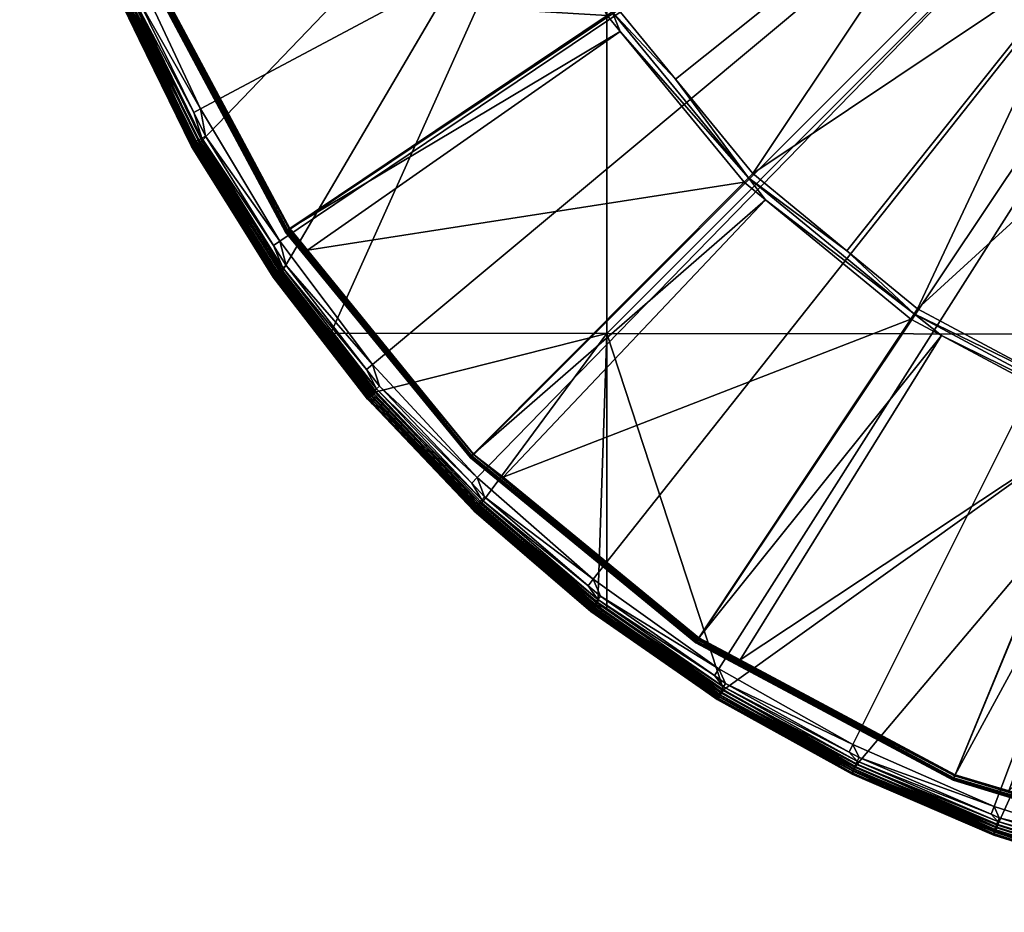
# Model space of a CAD drawing. Extents: x -0.171 to 0.171, y -0.614 to -0.003.
# Tile 1 of 256: x -0.123 to -0.043, y -0.613 to -0.539. Entities that reach past the tile are written whole.
import ezdxf

# ---------------------------------------------------------------- set-up
doc = ezdxf.new("R2010")
doc.units = 0
doc.layers.add('mesh', color=7, linetype='CONTINUOUS')

msp = doc.modelspace()

# ---------------------------------------------------------------- meshes
at = {"layer": 'mesh'}
mesh = msp.add_polyface(dxfattribs=at)
corners = [(-0.07527, -0.514555, 1.216109), (-0.121582, -0.513982, 1.217843), (-0.121446, -0.514507, 1.217852), (-0.07527, -0.464074, 1.215222), (-0.123485, -0.501564, 1.217626), (-0.114069, -0.537925, 1.218261), (-0.108536, -0.549204, 1.218458), (-0.118433, -0.526144, 1.218055), (-0.101889, -0.559866, 1.218644), (-0.097934, -0.564974, 1.218733), (-0.105027, -0.556248, 1.23035), (-0.109368, -0.549649, 1.219473), (-0.109286, -0.549415, 1.23023), (-0.10925, -0.549389, 1.230568), (-0.108772, -0.549109, 1.231403), (-0.102111, -0.559794, 1.23159), (-0.108986, -0.549232, 1.231169), (-0.108517, -0.548965, 1.231576), (-0.101871, -0.559624, 1.231762), (-0.109183, -0.546871, 1.231644), (-0.108234, -0.548806, 1.231677), (-0.10211, -0.557422, 1.231973), (-0.108628, -0.546569, 1.231783), (-0.000082, -0.488784, 1.230775), (-0.113995, -0.535104, 1.231583), (-0.118154, -0.523147, 1.231374), (-0.121062, -0.510827, 1.231159), (-0.122688, -0.498273, 1.23094), (-0.101637, -0.556634, 1.23172), (-0.105418, -0.549666, 1.228645), (-0.105396, -0.549601, 1.231597), (-0.101625, -0.556624, 1.231832), (-0.112911, -0.535514, 1.231464), (-0.101593, -0.556601, 1.231939), (-0.090479, -0.488681, 1.23665), (-0.089975, -0.48868, 1.236716), (-0.088247, -0.506214, 1.237022), (-0.088742, -0.506314, 1.236958), (-0.088577, -0.506859, 1.236967), (-0.083132, -0.523075, 1.237316), (-0.083598, -0.523269, 1.237254), (-0.08775, -0.506115, 1.237057), (-0.087024, -0.508505, 1.237099), (-0.119479, -0.512525, 1.231436), (-0.119256, -0.51326, 1.231449), (-0.075245, -0.538895, 1.237526), (-0.111828, -0.536713, 1.231858), (-0.083061, -0.524275, 1.237271), (-0.112947, -0.535582, 1.228399), (-0.101302, -0.556402, 1.232202), (-0.112552, -0.535358, 1.231835), (-0.112742, -0.535439, 1.231743), (-0.101473, -0.556518, 1.232111), (-0.112875, -0.535497, 1.23157), (-0.101658, -0.5567, 1.228767), (-0.101626, -0.556681, 1.228592), (-0.112912, -0.535571, 1.228224), (-0.101534, -0.556622, 1.228451), (-0.112809, -0.535531, 1.228083), (-0.101326, -0.556485, 1.22836), (-0.112578, -0.535436, 1.227993)]
mesh.append_faces([[corners[k] for k in face] for face in [(0, 1, 2, 2), (3, 4, 0, 0), (0, 5, 6, 6), (0, 7, 5, 5), (2, 7, 0, 0), (0, 8, 9, 9), (6, 8, 0, 0), (10, 11, 12, 12), (10, 12, 13, 13), (14, 15, 16, 16), (17, 18, 14, 14), (19, 20, 17, 17), (21, 20, 22, 22), (20, 19, 22, 22), (23, 24, 25, 25), (23, 26, 27, 27), (28, 29, 30, 30), (31, 32, 33, 33), (31, 30, 32, 32), (34, 35, 36, 36), (36, 37, 34, 34), (36, 38, 37, 37), (39, 38, 36, 36), (40, 38, 39, 39), (41, 36, 35, 35), (42, 36, 41, 41), (42, 39, 36, 36), (38, 43, 37, 37), (40, 44, 38, 38), (45, 46, 47, 47), (30, 29, 48, 48), (49, 50, 46, 46), (49, 51, 50, 50), (52, 51, 49, 49), (52, 53, 51, 51), (33, 53, 52, 52), (40, 50, 44, 44), (47, 50, 40, 40), (47, 46, 50, 50), (45, 49, 46, 46), (48, 29, 54, 54), (54, 55, 48, 48), (56, 57, 58, 58), (55, 57, 56, 56), (58, 59, 60, 60), (57, 59, 58, 58)]])
mesh = msp.add_polyface(dxfattribs=at)
corners = [(-0.10211, -0.557422, 1.231973), (-0.108628, -0.546569, 1.231783), (-0.000082, -0.488784, 1.230775), (-0.118154, -0.523147, 1.231374), (-0.121062, -0.510827, 1.231159), (-0.020191, -0.494046, 1.241249), (-0.01967, -0.493886, 1.242328), (-0.019089, -0.495694, 1.242359), (-0.020059, -0.503434, 1.23889), (-0.021264, -0.503496, 1.238842), (-0.022446, -0.499494, 1.238821), (-0.020817, -0.503986, 1.238851), (-0.020194, -0.504671, 1.238863), (-0.024881, -0.495364, 1.238701), (-0.024074, -0.495141, 1.238745), (-0.024229, -0.497926, 1.238745), (-0.025136, -0.49436, 1.238683), (-0.018827, -0.497694, 1.241313), (-0.019559, -0.498067, 1.240338), (-0.020977, -0.494276, 1.240272), (-0.019595, -0.495903, 1.241282), (-0.021455, -0.499009, 1.239052), (-0.020466, -0.49852, 1.239561), (-0.019174, -0.502775, 1.239118), (-0.02195, -0.494553, 1.239492), (-0.023011, -0.49485, 1.23898), (-0.044984, -0.524461, 1.238551), (-0.01759, -0.507531, 1.238913), (-0.025818, -0.490684, 1.238619), (-0.02573, -0.492023, 1.238642), (-0.056074, -0.501436, 1.238149), (-0.051826, -0.513574, 1.238361), (-0.03589, -0.533554, 1.23871), (-0.016157, -0.508787, 1.238935), (-0.013757, -0.510359, 1.238963), (-0.016874, -0.508318, 1.238927), (-0.082663, -0.52288, 1.23735), (-0.087024, -0.508505, 1.237099), (-0.080305, -0.52729, 1.237427), (-0.083132, -0.523075, 1.237316), (-0.023237, -0.499789, 1.238778), (-0.057526, -0.488659, 1.237926), (-0.08775, -0.506115, 1.237057), (-0.119507, -0.512598, 1.227594), (-0.112578, -0.535436, 1.227993), (-0.000082, -0.488846, 1.227179)]
mesh.append_faces([[corners[k] for k in face] for face in [(0, 1, 2, 2), (3, 4, 2, 2), (5, 6, 7, 7), (8, 9, 10, 10), (8, 11, 9, 9), (12, 11, 8, 8), (10, 13, 14, 14), (10, 15, 13, 13), (13, 16, 14, 14), (17, 18, 19, 19), (7, 20, 5, 5), (21, 22, 23, 23), (21, 24, 22, 22), (25, 24, 21, 21), (8, 21, 23, 23), (10, 21, 8, 8), (10, 25, 21, 21), (14, 25, 10, 10), (19, 20, 17, 17), (19, 5, 20, 20), (22, 19, 18, 18), (24, 19, 22, 22), (26, 12, 27, 27), (28, 29, 30, 30), (31, 13, 15, 15), (30, 13, 31, 31), (30, 16, 13, 13), (29, 16, 30, 30), (26, 11, 12, 12), (26, 9, 11, 11), (32, 33, 34, 34), (35, 33, 32, 32), (27, 35, 32, 32), (30, 36, 37, 37), (31, 36, 30, 30), (31, 38, 36, 36), (37, 36, 39, 39), (10, 9, 40, 40), (40, 15, 10, 10), (31, 15, 40, 40), (40, 9, 26, 26), (26, 31, 40, 40), (41, 28, 30, 30), (41, 37, 42, 42), (30, 37, 41, 41), (43, 44, 45, 45)]])
mesh = msp.add_polyface(dxfattribs=at)
corners = [(-0.07527, -0.514555, 1.216109), (-0.097934, -0.564974, 1.218733), (-0.07527, -0.565009, 1.217973), (-0.024898, -0.514581, 1.215142), (-0.024898, -0.565055, 1.217008), (-0.043461, -0.603834, 1.232783), (-0.055063, -0.598764, 1.232694), (-0.000082, -0.488784, 1.230775), (-0.094511, -0.567547, 1.232149), (-0.10211, -0.557422, 1.231973), (-0.08591, -0.576837, 1.232312), (-0.0764, -0.585194, 1.232458), (-0.108628, -0.546569, 1.231783), (-0.113995, -0.535104, 1.231583), (-0.03589, -0.533554, 1.23871), (-0.013757, -0.510359, 1.238963), (-0.025001, -0.540395, 1.238829), (-0.012862, -0.544642, 1.238903), (-0.034288, -0.571247, 1.238194), (-0.019911, -0.575608, 1.23827), (-0.055545, -0.558227, 1.237967), (-0.063287, -0.551874, 1.237856), (-0.049742, -0.562989, 1.23805), (-0.038699, -0.56889, 1.238153), (-0.044984, -0.524461, 1.238551), (-0.06964, -0.544134, 1.23772), (-0.01759, -0.507531, 1.238913), (-0.074403, -0.538331, 1.237619), (-0.051826, -0.513574, 1.238361), (-0.080305, -0.52729, 1.237427), (-0.083061, -0.524275, 1.237271), (-0.074825, -0.538614, 1.237587), (-0.075245, -0.538895, 1.237526), (-0.083132, -0.523075, 1.237316), (-0.083598, -0.523269, 1.237254), (-0.063646, -0.552234, 1.237825), (-0.064003, -0.552592, 1.237766), (-0.074159, -0.540218, 1.23755), (-0.062239, -0.554039, 1.237791), (-0.050024, -0.563411, 1.23802), (-0.050304, -0.563832, 1.237962), (-0.082663, -0.52288, 1.23735), (-0.09984, -0.558183, 1.232233), (-0.101302, -0.556402, 1.232202), (-0.086239, -0.574924, 1.232491), (-0.000082, -0.488846, 1.227179), (-0.101326, -0.556485, 1.22836), (-0.086183, -0.574934, 1.228682), (-0.112578, -0.535436, 1.227993), (-0.067731, -0.590074, 1.228946)]
mesh.append_faces([[corners[k] for k in face] for face in [(0, 1, 2, 2), (2, 3, 0, 0), (2, 4, 3, 3), (5, 6, 7, 7), (7, 8, 9, 9), (7, 10, 8, 8), (11, 10, 7, 7), (7, 12, 13, 13), (14, 15, 16, 16), (17, 18, 16, 16), (19, 18, 17, 17), (14, 20, 21, 21), (14, 22, 20, 20), (16, 22, 14, 14), (16, 23, 22, 22), (18, 23, 16, 16), (24, 21, 25, 25), (24, 14, 21, 21), (26, 14, 24, 24), (24, 27, 28, 28), (25, 27, 24, 24), (27, 29, 28, 28), (30, 31, 32, 32), (30, 33, 31, 31), (34, 33, 30, 30), (35, 36, 37, 37), (35, 38, 36, 36), (39, 38, 35, 35), (39, 40, 38, 38), (31, 27, 25, 25), (31, 29, 27, 27), (33, 29, 31, 31), (33, 41, 29, 29), (31, 37, 32, 32), (31, 35, 37, 37), (25, 35, 31, 31), (25, 21, 35, 35), (20, 35, 21, 21), (20, 39, 35, 35), (22, 39, 20, 20), (36, 42, 37, 37), (37, 43, 32, 32), (38, 44, 36, 36), (45, 46, 47, 47), (45, 48, 46, 46), (47, 49, 45, 45)]])
mesh = msp.add_polyface(dxfattribs=at)
corners = [(-0.065695, -0.594266, 1.219245), (-0.024898, -0.565055, 1.217008), (-0.07527, -0.565009, 1.217973), (-0.055007, -0.600967, 1.219674), (-0.043398, -0.605949, 1.21976), (-0.054921, -0.600793, 1.219509), (-0.055073, -0.601098, 1.219882), (-0.04345, -0.606085, 1.219969), (-0.055114, -0.601178, 1.22012), (-0.043482, -0.606169, 1.220207), (-0.055128, -0.6012, 1.220373), (-0.051955, -0.602561, 1.220397), (-0.066182, -0.595035, 1.220013), (-0.066133, -0.59496, 1.219774), (-0.066054, -0.594837, 1.219566), (-0.06595, -0.594672, 1.219402), (-0.054819, -0.600587, 1.219399), (-0.065827, -0.594478, 1.219293), (-0.054708, -0.600363, 1.219351), (-0.066198, -0.595057, 1.220266), (-0.055086, -0.600928, 1.23113), (-0.051916, -0.602288, 1.231153), (-0.055068, -0.600885, 1.231466), (-0.055017, -0.600775, 1.231784), (-0.043405, -0.605757, 1.231871), (-0.054935, -0.600603, 1.232066), (-0.043341, -0.605578, 1.232153), (-0.055364, -0.599374, 1.23256), (-0.054556, -0.599822, 1.232568), (-0.054699, -0.600114, 1.232468), (-0.065683, -0.594019, 1.232362), (-0.054827, -0.600379, 1.232298), (-0.065837, -0.594269, 1.232192), (-0.065967, -0.594481, 1.231959), (-0.066065, -0.594644, 1.231677), (-0.066127, -0.594748, 1.231359), (-0.066149, -0.594789, 1.231022), (-0.065512, -0.593742, 1.232462), (-0.043461, -0.603834, 1.232783), (-0.055063, -0.598764, 1.232694), (-0.000082, -0.488784, 1.230775), (-0.066081, -0.592529, 1.232586), (-0.0764, -0.585194, 1.232458), (-0.046823, -0.601612, 1.232505), (-0.060918, -0.594159, 1.229421), (-0.060905, -0.594086, 1.232374), (-0.046817, -0.601597, 1.232617), (-0.067931, -0.590313, 1.23242), (-0.034676, -0.572184, 1.238108), (-0.046669, -0.601232, 1.232984), (-0.064327, -0.591794, 1.23282), (-0.046832, -0.601687, 1.229553), (-0.04671, -0.601332, 1.232952), (-0.067715, -0.589984, 1.232788), (-0.067829, -0.590156, 1.232698), (-0.046779, -0.6015, 1.232818), (-0.047788, -0.565177, 1.237985), (-0.050304, -0.563832, 1.237962), (-0.067953, -0.5904, 1.229356), (-0.046818, -0.601655, 1.229377), (-0.046775, -0.601555, 1.229235), (-0.067932, -0.590371, 1.22918), (-0.046679, -0.601325, 1.229143), (-0.06787, -0.590281, 1.229038)]
mesh.append_faces([[corners[k] for k in face] for face in [(0, 1, 2, 2), (3, 4, 5, 5), (6, 7, 3, 3), (8, 9, 6, 6), (10, 11, 8, 8), (8, 12, 10, 10), (6, 13, 8, 8), (3, 14, 6, 6), (5, 15, 3, 3), (16, 17, 5, 5), (18, 0, 16, 16), (12, 19, 10, 10), (20, 10, 19, 19), (21, 10, 20, 20), (21, 11, 10, 10), (21, 20, 22, 22), (23, 24, 22, 22), (25, 26, 23, 23), (27, 28, 29, 29), (29, 30, 27, 27), (31, 32, 29, 29), (25, 33, 31, 31), (23, 34, 25, 25), (22, 35, 23, 23), (20, 36, 22, 22), (30, 37, 27, 27), (38, 28, 39, 39), (39, 27, 37, 37), (28, 27, 39, 39), (40, 41, 42, 42), (43, 44, 45, 45), (46, 45, 47, 47), (46, 43, 45, 45), (48, 49, 50, 50), (43, 51, 44, 44), (52, 53, 50, 50), (52, 54, 53, 53), (55, 54, 52, 52), (46, 47, 55, 55), (56, 53, 57, 57), (56, 50, 53, 53), (51, 58, 44, 44), (51, 59, 58, 58), (59, 60, 61, 61), (60, 62, 63, 63)]])
mesh = msp.add_polyface(dxfattribs=at)
corners = [(-0.024898, -0.565055, 1.217008), (-0.054708, -0.600363, 1.219351), (-0.043162, -0.605317, 1.219437), (-0.031173, -0.609078, 1.219503), (-0.024898, -0.610367, 1.219526), (-0.018865, -0.611607, 1.219547), (-0.065695, -0.594266, 1.219245), (-0.043249, -0.605551, 1.219486), (-0.054819, -0.600587, 1.219399), (-0.054921, -0.600793, 1.219509), (-0.043329, -0.605767, 1.219596), (-0.04346, -0.605917, 1.231217), (-0.051955, -0.602561, 1.220397), (-0.051916, -0.602288, 1.231153), (-0.055068, -0.600885, 1.231466), (-0.043445, -0.605872, 1.231553), (-0.054827, -0.600379, 1.232298), (-0.043256, -0.605345, 1.232385), (-0.054935, -0.600603, 1.232066), (-0.054699, -0.600114, 1.232468), (-0.043154, -0.605068, 1.232555), (-0.043702, -0.604479, 1.232649), (-0.054556, -0.599822, 1.232568), (-0.043461, -0.603834, 1.232783), (-0.000082, -0.488784, 1.230775), (-0.0314, -0.607683, 1.23285), (-0.019007, -0.610273, 1.232895), (-0.055063, -0.598764, 1.232694), (-0.066081, -0.592529, 1.232586), (-0.031542, -0.606246, 1.232586), (-0.046823, -0.601612, 1.232505), (-0.046817, -0.601597, 1.232617), (-0.050024, -0.563411, 1.23802), (-0.047788, -0.565177, 1.237985), (-0.050304, -0.563832, 1.237962), (-0.034483, -0.571717, 1.238165), (-0.034676, -0.572184, 1.238108), (-0.031399, -0.573178, 1.238125), (-0.017619, -0.576832, 1.238254), (-0.017718, -0.577328, 1.238197), (-0.038699, -0.56889, 1.238153), (-0.049742, -0.562989, 1.23805), (-0.034288, -0.571247, 1.238194), (-0.019911, -0.575608, 1.23827), (-0.064327, -0.591794, 1.23282), (-0.046669, -0.601232, 1.232984), (-0.042256, -0.60257, 1.233008), (-0.023832, -0.608158, 1.233105), (-0.013741, -0.577719, 1.238204), (-0.018476, -0.608685, 1.233114), (-0.046832, -0.601687, 1.229553), (-0.04671, -0.601332, 1.232952), (-0.023853, -0.608265, 1.233073), (-0.046779, -0.6015, 1.232818), (-0.023888, -0.608443, 1.232939), (-0.000082, -0.488846, 1.227179), (-0.046679, -0.601325, 1.229143), (-0.023837, -0.608253, 1.229264), (-0.067731, -0.590074, 1.228946), (-0.023908, -0.608603, 1.229499), (-0.046818, -0.601655, 1.229377), (-0.023886, -0.608497, 1.229356), (-0.046775, -0.601555, 1.229235)]
mesh.append_faces([[corners[k] for k in face] for face in [(0, 1, 2, 2), (3, 0, 2, 2), (0, 4, 5, 5), (3, 4, 0, 0), (6, 1, 0, 0), (7, 2, 1, 1), (8, 7, 1, 1), (9, 10, 8, 8), (11, 12, 13, 13), (14, 15, 13, 13), (16, 17, 18, 18), (19, 20, 16, 16), (19, 21, 20, 20), (19, 22, 21, 21), (23, 21, 22, 22), (24, 25, 23, 23), (24, 26, 25, 25), (24, 27, 28, 28), (29, 30, 31, 31), (32, 33, 34, 34), (35, 33, 32, 32), (35, 36, 33, 33), (37, 36, 35, 35), (38, 39, 37, 37), (40, 32, 41, 41), (40, 35, 32, 32), (42, 35, 40, 40), (35, 38, 37, 37), (35, 43, 38, 38), (42, 43, 35, 35), (36, 44, 33, 33), (37, 45, 36, 36), (37, 46, 45, 45), (39, 46, 37, 37), (39, 47, 46, 46), (48, 49, 47, 47), (29, 50, 30, 30), (51, 45, 46, 46), (51, 44, 45, 45), (52, 53, 51, 51), (54, 31, 53, 53), (55, 56, 57, 57), (55, 58, 56, 56), (50, 59, 60, 60), (60, 61, 62, 62), (62, 57, 56, 56)]])
mesh = msp.add_polyface(dxfattribs=at)
corners = [(-0.108755, -0.549325, 1.218505), (-0.108536, -0.549204, 1.218458), (-0.114069, -0.537925, 1.218261), (-0.114299, -0.538023, 1.218307), (-0.108957, -0.549435, 1.218613), (-0.114512, -0.538112, 1.218415), (-0.109129, -0.549528, 1.218776), (-0.114693, -0.538187, 1.218578), (-0.10926, -0.549597, 1.218983), (-0.114831, -0.538243, 1.218784), (-0.109342, -0.549638, 1.21922), (-0.114916, -0.538275, 1.219022), (-0.113677, -0.540865, 1.21932), (-0.114944, -0.538283, 1.219275), (-0.109368, -0.549649, 1.219473), (-0.119313, -0.526407, 1.218815), (-0.119224, -0.526383, 1.218578), (-0.119081, -0.526342, 1.218371), (-0.118893, -0.526286, 1.218209), (-0.118672, -0.526218, 1.218101), (-0.113592, -0.540638, 1.230077), (-0.114858, -0.538058, 1.230032), (-0.109286, -0.549415, 1.23023), (-0.11482, -0.538036, 1.230369), (-0.119252, -0.526196, 1.229825), (-0.119212, -0.526177, 1.230162), (-0.114713, -0.537984, 1.230688), (-0.108517, -0.548965, 1.231576), (-0.114049, -0.537687, 1.231379), (-0.109183, -0.546871, 1.231644), (-0.114317, -0.537806, 1.231206), (-0.108772, -0.549109, 1.231403), (-0.114542, -0.537906, 1.230972), (-0.108986, -0.549232, 1.231169), (-0.109148, -0.549327, 1.230886), (-0.10925, -0.549389, 1.230568), (-0.113752, -0.537558, 1.231481), (-0.114572, -0.535344, 1.231442), (-0.108628, -0.546569, 1.231783), (-0.113995, -0.535104, 1.231583), (-0.101593, -0.556601, 1.231939), (-0.112911, -0.535514, 1.231464), (-0.112875, -0.535497, 1.23157), (-0.105396, -0.549601, 1.231597), (-0.112923, -0.535521, 1.231351), (-0.112947, -0.535582, 1.228399), (-0.101626, -0.556681, 1.228592), (-0.112912, -0.535571, 1.228224)]
mesh.append_faces([[corners[k] for k in face] for face in [(0, 1, 2, 2), (3, 0, 2, 2), (3, 4, 0, 0), (5, 4, 3, 3), (5, 6, 4, 4), (7, 6, 5, 5), (7, 8, 6, 6), (9, 8, 7, 7), (9, 10, 8, 8), (11, 10, 9, 9), (11, 12, 10, 10), (13, 12, 11, 11), (12, 14, 10, 10), (11, 15, 13, 13), (9, 16, 11, 11), (7, 17, 9, 9), (5, 18, 7, 7), (3, 19, 5, 5), (20, 13, 21, 21), (20, 12, 13, 13), (22, 12, 20, 20), (22, 14, 12, 12), (20, 21, 23, 23), (24, 23, 21, 21), (25, 26, 23, 23), (27, 28, 29, 29), (27, 30, 28, 28), (31, 30, 27, 27), (31, 32, 30, 30), (33, 32, 31, 31), (33, 26, 32, 32), (34, 26, 33, 33), (34, 23, 26, 26), (35, 23, 34, 34), (35, 20, 23, 23), (22, 20, 35, 35), (28, 36, 29, 29), (28, 37, 36, 36), (38, 36, 39, 39), (38, 29, 36, 36), (36, 37, 39, 39), (40, 41, 42, 42), (43, 44, 41, 41), (43, 45, 44, 44), (45, 46, 47, 47)]])
mesh = msp.add_polyface(dxfattribs=at)
corners = [(-0.097934, -0.564974, 1.218733), (-0.101889, -0.559866, 1.218644), (-0.102095, -0.560008, 1.218691), (-0.108536, -0.549204, 1.218458), (-0.108755, -0.549325, 1.218505), (-0.102285, -0.560138, 1.2188), (-0.108957, -0.549435, 1.218613), (-0.102447, -0.560248, 1.218963), (-0.109129, -0.549528, 1.218776), (-0.10257, -0.56033, 1.21917), (-0.10926, -0.549597, 1.218983), (-0.102646, -0.560379, 1.219408), (-0.109342, -0.549638, 1.21922), (-0.105106, -0.556486, 1.219593), (-0.102671, -0.560392, 1.219661), (-0.109368, -0.549649, 1.219473), (-0.105027, -0.556248, 1.23035), (-0.102594, -0.560151, 1.230418), (-0.10256, -0.560121, 1.230755), (-0.10925, -0.549389, 1.230568), (-0.102464, -0.560049, 1.231073), (-0.109148, -0.549327, 1.230886), (-0.102312, -0.559938, 1.231356), (-0.108986, -0.549232, 1.231169), (-0.102111, -0.559794, 1.23159), (-0.108772, -0.549109, 1.231403), (-0.101871, -0.559624, 1.231762), (-0.094182, -0.569557, 1.231935), (-0.102637, -0.557783, 1.231834), (-0.101606, -0.559438, 1.231863), (-0.108517, -0.548965, 1.231576), (-0.108234, -0.548806, 1.231677), (-0.094511, -0.567547, 1.232149), (-0.10211, -0.557422, 1.231973), (-0.101637, -0.556634, 1.23172), (-0.105396, -0.549601, 1.231597), (-0.101625, -0.556624, 1.231832), (-0.086437, -0.575128, 1.232155), (-0.101658, -0.5567, 1.228767), (-0.105418, -0.549666, 1.228645), (-0.086447, -0.575139, 1.232043), (-0.086239, -0.574924, 1.232491), (-0.101302, -0.556402, 1.232202), (-0.09984, -0.558183, 1.232233), (-0.101473, -0.556518, 1.232111), (-0.086366, -0.575053, 1.232356), (-0.101593, -0.556601, 1.231939), (-0.074159, -0.540218, 1.23755), (-0.064003, -0.552592, 1.237766), (-0.086438, -0.575185, 1.228915), (-0.101626, -0.556681, 1.228592), (-0.08636, -0.575109, 1.228773), (-0.101534, -0.556622, 1.228451), (-0.086183, -0.574934, 1.228682), (-0.101326, -0.556485, 1.22836)]
mesh.append_faces([[corners[k] for k in face] for face in [(0, 1, 2, 2), (3, 2, 1, 1), (4, 2, 3, 3), (4, 5, 2, 2), (6, 5, 4, 4), (6, 7, 5, 5), (8, 7, 6, 6), (8, 9, 7, 7), (10, 9, 8, 8), (10, 11, 9, 9), (12, 11, 10, 10), (11, 13, 14, 14), (12, 13, 11, 11), (12, 15, 13, 13), (16, 13, 15, 15), (17, 13, 16, 16), (17, 14, 13, 13), (18, 17, 16, 16), (19, 18, 16, 16), (19, 20, 18, 18), (21, 20, 19, 19), (21, 22, 20, 20), (23, 22, 21, 21), (23, 24, 22, 22), (25, 26, 24, 24), (27, 24, 26, 26), (26, 28, 29, 29), (30, 28, 26, 26), (30, 31, 28, 28), (32, 29, 33, 33), (33, 28, 31, 31), (29, 28, 33, 33), (34, 35, 36, 36), (37, 34, 36, 36), (34, 38, 39, 39), (40, 38, 34, 34), (41, 42, 43, 43), (41, 44, 42, 42), (45, 46, 44, 44), (45, 36, 46, 46), (47, 43, 42, 42), (48, 41, 43, 43), (38, 49, 50, 50), (50, 51, 52, 52), (52, 53, 54, 54)]])
mesh = msp.add_polyface(dxfattribs=at)
corners = [(-0.07527, -0.565009, 1.217973), (-0.07527, -0.587602, 1.219128), (-0.065695, -0.594266, 1.219245), (-0.076007, -0.587089, 1.219119), (-0.085541, -0.578906, 1.218976), (-0.076161, -0.587287, 1.219167), (-0.065827, -0.594478, 1.219293), (-0.076302, -0.587468, 1.219277), (-0.06595, -0.594672, 1.219402), (-0.085714, -0.579087, 1.219024), (-0.085873, -0.579253, 1.219133), (-0.076423, -0.587621, 1.219441), (-0.086009, -0.579393, 1.219297), (-0.076515, -0.587736, 1.219648), (-0.086112, -0.579498, 1.219505), (-0.076572, -0.587805, 1.219887), (-0.086176, -0.579561, 1.219743), (-0.081831, -0.583327, 1.220061), (-0.07659, -0.587825, 1.22014), (-0.076533, -0.587563, 1.230896), (-0.081769, -0.583068, 1.230818), (-0.067564, -0.593804, 1.231005), (-0.076507, -0.587524, 1.231233), (-0.076436, -0.587426, 1.231551), (-0.066065, -0.594644, 1.231677), (-0.076323, -0.587275, 1.231834), (-0.065967, -0.594481, 1.231959), (-0.076173, -0.587077, 1.232066), (-0.065837, -0.594269, 1.232192), (-0.075994, -0.586843, 1.232237), (-0.065683, -0.594019, 1.232362), (-0.076808, -0.585716, 1.232322), (-0.075796, -0.586585, 1.232337), (-0.085526, -0.578661, 1.232094), (-0.085727, -0.578876, 1.231923), (-0.085896, -0.579057, 1.23169), (-0.086024, -0.579197, 1.231407), (-0.086104, -0.579287, 1.231089), (-0.085303, -0.578425, 1.232194), (-0.066081, -0.592529, 1.232586), (-0.0764, -0.585194, 1.232458), (-0.086437, -0.575128, 1.232155), (-0.067909, -0.590279, 1.232527), (-0.067931, -0.590313, 1.23242), (-0.067939, -0.590327, 1.232308), (-0.086447, -0.575139, 1.232043), (-0.050304, -0.563832, 1.237962), (-0.083787, -0.576796, 1.232558), (-0.062239, -0.554039, 1.237791), (-0.067953, -0.5904, 1.229356), (-0.086465, -0.575209, 1.22909), (-0.086366, -0.575053, 1.232356), (-0.067829, -0.590156, 1.232698), (-0.086239, -0.574924, 1.232491), (-0.067715, -0.589984, 1.232788), (-0.067932, -0.590371, 1.22918), (-0.06787, -0.590281, 1.229038), (-0.086438, -0.575185, 1.228915), (-0.08636, -0.575109, 1.228773), (-0.067731, -0.590074, 1.228946), (-0.086183, -0.574934, 1.228682)]
mesh.append_faces([[corners[k] for k in face] for face in [(0, 1, 2, 2), (0, 3, 1, 1), (4, 3, 0, 0), (1, 3, 5, 5), (4, 5, 3, 3), (5, 6, 1, 1), (7, 8, 5, 5), (9, 7, 5, 5), (10, 11, 7, 7), (12, 13, 11, 11), (14, 15, 13, 13), (16, 17, 15, 15), (17, 18, 15, 15), (19, 17, 20, 20), (19, 18, 17, 17), (21, 18, 19, 19), (21, 19, 22, 22), (23, 24, 22, 22), (25, 26, 23, 23), (27, 28, 25, 25), (29, 30, 27, 27), (31, 32, 29, 29), (29, 33, 31, 31), (27, 34, 29, 29), (25, 35, 27, 27), (23, 36, 25, 25), (22, 37, 23, 23), (19, 20, 22, 22), (33, 38, 31, 31), (39, 32, 40, 40), (40, 31, 38, 38), (32, 31, 40, 40), (41, 42, 43, 43), (43, 44, 45, 45), (46, 47, 48, 48), (44, 49, 50, 50), (51, 52, 42, 42), (53, 52, 51, 51), (53, 54, 52, 52), (53, 47, 54, 54), (48, 47, 53, 53), (46, 54, 47, 47), (49, 55, 50, 50), (55, 56, 57, 57), (58, 59, 60, 60), (56, 59, 58, 58)]])
mesh = msp.add_polyface(dxfattribs=at)
corners = [(-0.07527, -0.565009, 1.217973), (-0.097934, -0.564974, 1.218733), (-0.094198, -0.5698, 1.218817), (-0.094898, -0.570388, 1.219583), (-0.094921, -0.570403, 1.219836), (-0.094524, -0.57082, 1.219843), (-0.094388, -0.569963, 1.218865), (-0.085714, -0.579087, 1.219024), (-0.094564, -0.570112, 1.218974), (-0.085873, -0.579253, 1.219133), (-0.102646, -0.560379, 1.219408), (-0.10257, -0.56033, 1.21917), (-0.094827, -0.570331, 1.219345), (-0.102447, -0.560248, 1.218963), (-0.094713, -0.570237, 1.219137), (-0.102285, -0.560138, 1.2188), (-0.102095, -0.560008, 1.218691), (-0.102671, -0.560392, 1.219661), (-0.094849, -0.570154, 1.230592), (-0.102594, -0.560151, 1.230418), (-0.094453, -0.57057, 1.2306), (-0.094818, -0.570121, 1.230929), (-0.094589, -0.569914, 1.231531), (-0.085896, -0.579057, 1.23169), (-0.094729, -0.57004, 1.231248), (-0.094403, -0.56975, 1.231764), (-0.085727, -0.578876, 1.231923), (-0.094182, -0.569557, 1.231935), (-0.085526, -0.578661, 1.232094), (-0.095004, -0.567965, 1.232012), (-0.093936, -0.569345, 1.232036), (-0.101871, -0.559624, 1.231762), (-0.102111, -0.559794, 1.23159), (-0.102312, -0.559938, 1.231356), (-0.102464, -0.560049, 1.231073), (-0.10256, -0.560121, 1.230755), (-0.101606, -0.559438, 1.231863), (-0.08591, -0.576837, 1.232312), (-0.094511, -0.567547, 1.232149), (-0.086447, -0.575139, 1.232043), (-0.101637, -0.556634, 1.23172), (-0.086437, -0.575128, 1.232155), (-0.086465, -0.575209, 1.22909), (-0.101658, -0.5567, 1.228767), (-0.086366, -0.575053, 1.232356), (-0.101473, -0.556518, 1.232111), (-0.086239, -0.574924, 1.232491), (-0.101625, -0.556624, 1.231832), (-0.086438, -0.575185, 1.228915), (-0.08636, -0.575109, 1.228773), (-0.101626, -0.556681, 1.228592), (-0.086183, -0.574934, 1.228682), (-0.101534, -0.556622, 1.228451)]
mesh.append_faces([[corners[k] for k in face] for face in [(0, 1, 2, 2), (3, 4, 5, 5), (6, 7, 2, 2), (8, 9, 6, 6), (3, 10, 4, 4), (3, 11, 10, 10), (12, 11, 3, 3), (12, 13, 11, 11), (14, 13, 12, 12), (14, 15, 13, 13), (8, 15, 14, 14), (8, 16, 15, 15), (6, 16, 8, 8), (6, 1, 16, 16), (2, 1, 6, 6), (10, 17, 4, 4), (18, 17, 19, 19), (18, 4, 17, 17), (20, 4, 18, 18), (20, 5, 4, 4), (20, 18, 21, 21), (22, 23, 24, 24), (25, 26, 22, 22), (27, 28, 25, 25), (29, 30, 27, 27), (27, 31, 29, 29), (25, 32, 27, 27), (25, 33, 32, 32), (22, 33, 25, 25), (22, 34, 33, 33), (24, 34, 22, 22), (24, 35, 34, 34), (21, 35, 24, 24), (21, 19, 35, 35), (18, 19, 21, 21), (31, 36, 29, 29), (37, 30, 38, 38), (38, 29, 36, 36), (30, 29, 38, 38), (39, 40, 41, 41), (39, 42, 43, 43), (44, 45, 46, 46), (41, 47, 44, 44), (42, 48, 43, 43), (48, 49, 50, 50), (49, 51, 52, 52)]])
mesh = msp.add_polyface(dxfattribs=at)
corners = [(-0.07527, -0.565009, 1.217973), (-0.094198, -0.5698, 1.218817), (-0.085541, -0.578906, 1.218976), (-0.085714, -0.579087, 1.219024), (-0.076161, -0.587287, 1.219167), (-0.085873, -0.579253, 1.219133), (-0.076302, -0.587468, 1.219277), (-0.086009, -0.579393, 1.219297), (-0.076423, -0.587621, 1.219441), (-0.086112, -0.579498, 1.219505), (-0.076515, -0.587736, 1.219648), (-0.086176, -0.579561, 1.219743), (-0.076572, -0.587805, 1.219887), (-0.086197, -0.579578, 1.219996), (-0.081831, -0.583327, 1.220061), (-0.094388, -0.569963, 1.218865), (-0.094564, -0.570112, 1.218974), (-0.094713, -0.570237, 1.219137), (-0.094827, -0.570331, 1.219345), (-0.094898, -0.570388, 1.219583), (-0.094524, -0.57082, 1.219843), (-0.086133, -0.579323, 1.230752), (-0.094453, -0.57057, 1.2306), (-0.081769, -0.583068, 1.230818), (-0.086104, -0.579287, 1.231089), (-0.094818, -0.570121, 1.230929), (-0.086024, -0.579197, 1.231407), (-0.094729, -0.57004, 1.231248), (-0.085896, -0.579057, 1.23169), (-0.094589, -0.569914, 1.231531), (-0.085727, -0.578876, 1.231923), (-0.094403, -0.56975, 1.231764), (-0.085526, -0.578661, 1.232094), (-0.075994, -0.586843, 1.232237), (-0.076173, -0.587077, 1.232066), (-0.076323, -0.587275, 1.231834), (-0.076436, -0.587426, 1.231551), (-0.076507, -0.587524, 1.231233), (-0.086364, -0.577309, 1.232175), (-0.085303, -0.578425, 1.232194), (-0.094182, -0.569557, 1.231935), (-0.093936, -0.569345, 1.232036), (-0.0764, -0.585194, 1.232458), (-0.08591, -0.576837, 1.232312), (-0.086437, -0.575128, 1.232155), (-0.067931, -0.590313, 1.23242), (-0.086447, -0.575139, 1.232043), (-0.067939, -0.590327, 1.232308), (-0.086465, -0.575209, 1.22909), (-0.086366, -0.575053, 1.232356), (-0.067909, -0.590279, 1.232527), (-0.067932, -0.590371, 1.22918), (-0.086438, -0.575185, 1.228915), (-0.06787, -0.590281, 1.229038), (-0.08636, -0.575109, 1.228773)]
mesh.append_faces([[corners[k] for k in face] for face in [(0, 1, 2, 2), (3, 2, 1, 1), (3, 4, 2, 2), (5, 6, 3, 3), (7, 8, 5, 5), (9, 10, 7, 7), (11, 12, 9, 9), (13, 14, 11, 11), (15, 5, 3, 3), (16, 7, 5, 5), (17, 7, 16, 16), (17, 9, 7, 7), (18, 9, 17, 17), (18, 11, 9, 9), (19, 11, 18, 18), (19, 13, 11, 11), (20, 13, 19, 19), (21, 20, 22, 22), (21, 13, 20, 20), (23, 13, 21, 21), (23, 14, 13, 13), (24, 21, 22, 22), (24, 23, 21, 21), (25, 24, 22, 22), (25, 26, 24, 24), (27, 26, 25, 25), (27, 28, 26, 26), (29, 30, 28, 28), (31, 32, 30, 30), (33, 30, 32, 32), (34, 28, 30, 30), (35, 26, 28, 28), (36, 24, 26, 26), (37, 23, 24, 24), (32, 38, 39, 39), (40, 38, 32, 32), (40, 41, 38, 38), (42, 39, 43, 43), (43, 38, 41, 41), (39, 38, 43, 43), (44, 45, 46, 46), (47, 48, 46, 46), (49, 50, 44, 44), (48, 51, 52, 52), (52, 53, 54, 54)]])
mesh = msp.add_polyface(dxfattribs=at)
corners = [(-0.065827, -0.594478, 1.219293), (-0.065695, -0.594266, 1.219245), (-0.07527, -0.587602, 1.219128), (-0.076161, -0.587287, 1.219167), (-0.06595, -0.594672, 1.219402), (-0.076302, -0.587468, 1.219277), (-0.066054, -0.594837, 1.219566), (-0.076423, -0.587621, 1.219441), (-0.066133, -0.59496, 1.219774), (-0.076515, -0.587736, 1.219648), (-0.066182, -0.595035, 1.220013), (-0.076572, -0.587805, 1.219887), (-0.055114, -0.601178, 1.22012), (-0.055073, -0.601098, 1.219882), (-0.055007, -0.600967, 1.219674), (-0.054921, -0.600793, 1.219509), (-0.054819, -0.600587, 1.219399), (-0.067615, -0.594071, 1.220249), (-0.066198, -0.595057, 1.220266), (-0.07659, -0.587825, 1.22014), (-0.067564, -0.593804, 1.231005), (-0.066149, -0.594789, 1.231022), (-0.055086, -0.600928, 1.23113), (-0.066127, -0.594748, 1.231359), (-0.076507, -0.587524, 1.231233), (-0.066065, -0.594644, 1.231677), (-0.076436, -0.587426, 1.231551), (-0.065967, -0.594481, 1.231959), (-0.076323, -0.587275, 1.231834), (-0.065837, -0.594269, 1.232192), (-0.076173, -0.587077, 1.232066), (-0.065683, -0.594019, 1.232362), (-0.054699, -0.600114, 1.232468), (-0.054827, -0.600379, 1.232298), (-0.054935, -0.600603, 1.232066), (-0.055017, -0.600775, 1.231784), (-0.055068, -0.600885, 1.231466), (-0.066439, -0.593097, 1.23245), (-0.065512, -0.593742, 1.232462), (-0.075994, -0.586843, 1.232237), (-0.075796, -0.586585, 1.232337), (-0.055063, -0.598764, 1.232694), (-0.066081, -0.592529, 1.232586), (-0.067931, -0.590313, 1.23242), (-0.060905, -0.594086, 1.232374), (-0.067939, -0.590327, 1.232308), (-0.067953, -0.5904, 1.229356), (-0.060918, -0.594159, 1.229421), (-0.046779, -0.6015, 1.232818), (-0.067909, -0.590279, 1.232527), (-0.067829, -0.590156, 1.232698), (-0.046818, -0.601655, 1.229377), (-0.067932, -0.590371, 1.22918), (-0.046775, -0.601555, 1.229235), (-0.06787, -0.590281, 1.229038), (-0.046679, -0.601325, 1.229143), (-0.067731, -0.590074, 1.228946)]
mesh.append_faces([[corners[k] for k in face] for face in [(0, 1, 2, 2), (3, 4, 0, 0), (5, 6, 4, 4), (7, 6, 5, 5), (7, 8, 6, 6), (9, 8, 7, 7), (9, 10, 8, 8), (11, 10, 9, 9), (12, 8, 10, 10), (13, 6, 8, 8), (14, 4, 6, 6), (15, 0, 4, 4), (16, 1, 0, 0), (10, 17, 18, 18), (11, 17, 10, 10), (11, 19, 17, 17), (20, 17, 19, 19), (21, 17, 20, 20), (21, 18, 17, 17), (22, 18, 21, 21), (23, 21, 20, 20), (24, 23, 20, 20), (24, 25, 23, 23), (26, 27, 25, 25), (28, 29, 27, 27), (30, 31, 29, 29), (32, 29, 31, 31), (33, 27, 29, 29), (34, 25, 27, 27), (35, 23, 25, 25), (36, 21, 23, 23), (31, 37, 38, 38), (39, 37, 31, 31), (39, 40, 37, 37), (41, 38, 42, 42), (42, 37, 40, 40), (38, 37, 42, 42), (43, 44, 45, 45), (44, 46, 45, 45), (44, 47, 46, 46), (48, 49, 50, 50), (48, 43, 49, 49), (46, 51, 52, 52), (52, 53, 54, 54), (54, 55, 56, 56)]])
mesh = msp.add_polyface(dxfattribs=at)
corners = [(-0.043249, -0.605551, 1.219486), (-0.031236, -0.60932, 1.219552), (-0.043162, -0.605317, 1.219437), (-0.043329, -0.605767, 1.219596), (-0.031294, -0.609542, 1.219662), (-0.031343, -0.60973, 1.219826), (-0.043398, -0.605949, 1.21976), (-0.031381, -0.609872, 1.220035), (-0.04345, -0.606085, 1.219969), (-0.031404, -0.609958, 1.220273), (-0.043482, -0.606169, 1.220207), (-0.054819, -0.600587, 1.219399), (-0.054921, -0.600793, 1.219509), (-0.055007, -0.600967, 1.219674), (-0.055073, -0.601098, 1.219882), (-0.055114, -0.601178, 1.22012), (-0.051955, -0.602561, 1.220397), (-0.035255, -0.608777, 1.220506), (-0.043492, -0.606193, 1.22046), (-0.04346, -0.605917, 1.231217), (-0.035228, -0.608499, 1.231262), (-0.043445, -0.605872, 1.231553), (-0.051916, -0.602288, 1.231153), (-0.055068, -0.600885, 1.231466), (-0.043405, -0.605757, 1.231871), (-0.055017, -0.600775, 1.231784), (-0.043341, -0.605578, 1.232153), (-0.054935, -0.600603, 1.232066), (-0.043256, -0.605345, 1.232385), (-0.054827, -0.600379, 1.232298), (-0.043154, -0.605068, 1.232555), (-0.031168, -0.608828, 1.23262), (-0.031576, -0.608359, 1.232717), (-0.031241, -0.609114, 1.232451), (-0.031302, -0.609355, 1.232219), (-0.031349, -0.609539, 1.231937), (-0.031378, -0.609658, 1.231619), (-0.043042, -0.604763, 1.232654), (-0.043702, -0.604479, 1.232649), (-0.0314, -0.607683, 1.23285), (-0.043461, -0.603834, 1.232783), (-0.023908, -0.608545, 1.232739), (-0.031542, -0.606246, 1.232586), (-0.046817, -0.601597, 1.232617), (-0.031549, -0.606323, 1.229634), (-0.046832, -0.601687, 1.229553), (-0.023853, -0.608265, 1.233073), (-0.04671, -0.601332, 1.232952), (-0.042256, -0.60257, 1.233008), (-0.023915, -0.608638, 1.229674), (-0.023908, -0.608603, 1.229499), (-0.023886, -0.608497, 1.229356), (-0.046818, -0.601655, 1.229377), (-0.023837, -0.608253, 1.229264), (-0.046775, -0.601555, 1.229235)]
mesh.append_faces([[corners[k] for k in face] for face in [(0, 1, 2, 2), (3, 4, 0, 0), (3, 5, 4, 4), (6, 5, 3, 3), (6, 7, 5, 5), (8, 7, 6, 6), (8, 9, 7, 7), (10, 9, 8, 8), (11, 3, 0, 0), (12, 6, 3, 3), (13, 8, 6, 6), (14, 10, 8, 8), (15, 16, 10, 10), (10, 17, 9, 9), (10, 18, 17, 17), (16, 18, 10, 10), (19, 18, 16, 16), (20, 18, 19, 19), (20, 17, 18, 18), (21, 19, 22, 22), (21, 20, 19, 19), (23, 24, 21, 21), (25, 26, 24, 24), (27, 28, 26, 26), (29, 30, 28, 28), (31, 30, 32, 32), (31, 28, 30, 30), (33, 26, 28, 28), (34, 26, 33, 33), (34, 24, 26, 26), (35, 24, 34, 34), (35, 21, 24, 24), (36, 21, 35, 35), (36, 20, 21, 21), (30, 37, 32, 32), (30, 38, 37, 37), (39, 37, 40, 40), (39, 32, 37, 37), (37, 38, 40, 40), (41, 42, 43, 43), (42, 44, 45, 45), (46, 47, 48, 48), (49, 50, 45, 45), (50, 51, 52, 52), (51, 53, 54, 54)]])
mesh = msp.add_polyface(dxfattribs=at)
corners = [(-0.024898, -0.610367, 1.219526), (-0.031173, -0.609078, 1.219503), (-0.031236, -0.60932, 1.219552), (-0.043162, -0.605317, 1.219437), (-0.043249, -0.605551, 1.219486), (-0.031294, -0.609542, 1.219662), (-0.019005, -0.612505, 1.220318), (-0.031404, -0.609958, 1.220273), (-0.019009, -0.612531, 1.220571), (-0.031381, -0.609872, 1.220035), (-0.018991, -0.612417, 1.220079), (-0.031343, -0.60973, 1.219826), (-0.018968, -0.612273, 1.219871), (-0.018938, -0.612081, 1.219706), (-0.018903, -0.611854, 1.219596), (-0.018865, -0.611607, 1.219547), (-0.031412, -0.609982, 1.220527), (-0.035255, -0.608777, 1.220506), (-0.031388, -0.609704, 1.231283), (-0.035228, -0.608499, 1.231262), (-0.018995, -0.61225, 1.231327), (-0.018989, -0.612203, 1.231664), (-0.031378, -0.609658, 1.231619), (-0.018971, -0.612082, 1.231981), (-0.031349, -0.609539, 1.231937), (-0.018943, -0.611894, 1.232263), (-0.031302, -0.609355, 1.232219), (-0.018906, -0.611648, 1.232495), (-0.031241, -0.609114, 1.232451), (-0.018862, -0.611357, 1.232665), (-0.031168, -0.608828, 1.23262), (-0.019114, -0.610973, 1.232762), (-0.031086, -0.608513, 1.23272), (-0.031576, -0.608359, 1.232717), (-0.043256, -0.605345, 1.232385), (-0.019007, -0.610273, 1.232895), (-0.0314, -0.607683, 1.23285), (-0.02391, -0.608561, 1.232626), (-0.031549, -0.606323, 1.229634), (-0.031542, -0.606246, 1.232586), (-0.023908, -0.608545, 1.232739), (-0.023915, -0.608638, 1.229674), (-0.023853, -0.608265, 1.233073), (-0.023832, -0.608158, 1.233105), (-0.018476, -0.608685, 1.233114), (-0.042256, -0.60257, 1.233008), (-0.023888, -0.608443, 1.232939), (-0.046779, -0.6015, 1.232818), (-0.046817, -0.601597, 1.232617), (-0.046832, -0.601687, 1.229553)]
mesh.append_faces([[corners[k] for k in face] for face in [(0, 1, 2, 2), (3, 2, 1, 1), (4, 5, 2, 2), (6, 7, 8, 8), (6, 9, 7, 7), (10, 9, 6, 6), (10, 11, 9, 9), (12, 11, 10, 10), (12, 5, 11, 11), (13, 5, 12, 12), (13, 2, 5, 5), (14, 2, 13, 13), (14, 0, 2, 2), (15, 0, 14, 14), (7, 16, 8, 8), (7, 17, 16, 16), (18, 17, 19, 19), (18, 16, 17, 17), (20, 16, 18, 18), (20, 8, 16, 16), (18, 21, 20, 20), (22, 21, 18, 18), (22, 23, 21, 21), (24, 23, 22, 22), (24, 25, 23, 23), (26, 25, 24, 24), (26, 27, 25, 25), (28, 27, 26, 26), (28, 29, 27, 27), (30, 29, 28, 28), (30, 31, 29, 29), (30, 32, 31, 31), (33, 32, 30, 30), (28, 34, 30, 30), (18, 19, 22, 22), (35, 32, 36, 36), (35, 31, 32, 32), (32, 33, 36, 36), (37, 38, 39, 39), (37, 39, 40, 40), (37, 41, 38, 38), (42, 43, 44, 44), (42, 45, 43, 43), (46, 47, 42, 42), (40, 48, 46, 46), (49, 38, 41, 41)]])

doc.saveas('drawing.dxf')
